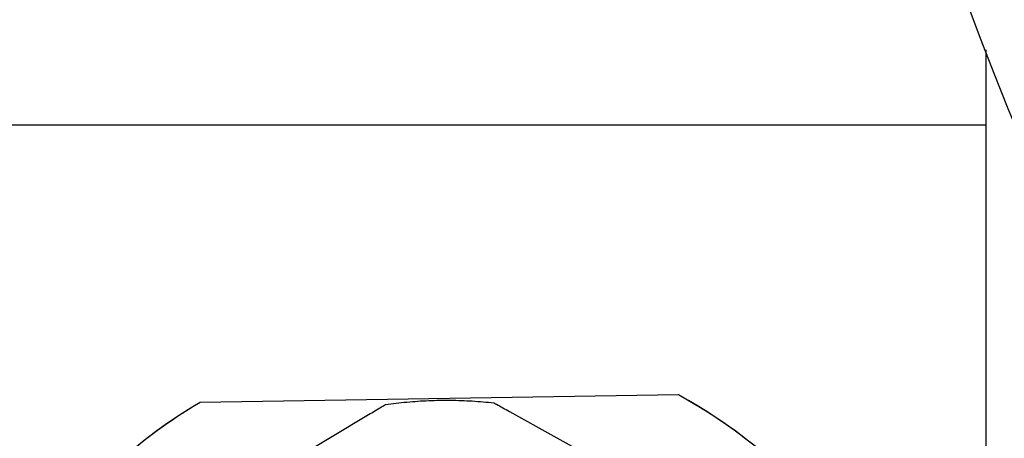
# Model space of a CAD drawing. Header units: inches. Extents: x 36 to 1719, y -84 to 1122.
# Tile 101 of 256: x 667.248 to 668.44, y 313.98 to 314.487. Entities that reach past the tile are written whole.
import ezdxf

# ---------------------------------------------------------------- set-up
doc = ezdxf.new("R2010")
doc.units = ezdxf.units.IN
doc.header["$LTSCALE"] = 48
doc.header["$MEASUREMENT"] = 0
doc.layers.add('Visible (ANSI)', color=7, linetype='Continuous', lineweight=30)

msp = doc.modelspace()

# ---------------------------------------------------------------- linework, layer by layer
at = {"layer": 'Visible (ANSI)'}
for p, q in [((668.41768, 314.45064), (668.41768, 313.54693)), ((668.41768, 314.35943), (665.91768, 314.35943)), ((668.04557, 314.03281), (667.46671, 314.02363)), ((667.37164, 313.83003), (667.67255, 314.01018)), ((667.84123, 314.01286), (668.14772, 313.84234))]:
    msp.add_line(p, q, dxfattribs=at)
msp.add_circle((671.91768, 315.79693), 3.75, dxfattribs=at)
for major_axis, start_param, end_param in [((0.5515, -0.21119), 0.0006608, 1.4400981), ((-0.5515, 0.21119), 5.6062604, 6.2825235)]:
    msp.add_ellipse((667.76432, 313.51357), major_axis=major_axis, ratio=0.9999398, start_param=start_param, end_param=end_param, dxfattribs=at)
msp.add_ellipse((667.76721, 313.5211), major_axis=(-0.40443, 0.15487), ratio=0.9999398, dxfattribs=at)
for points, knots in [([(668.06194, 313.00351), (668.10942, 313.03152), (668.15248, 313.06564), (668.23983, 313.15596), (668.28418, 313.22274), (668.32788, 313.33258), (668.33879, 313.37078), (668.35272, 313.44767), (668.35573, 313.48636), (668.35454, 313.56128), (668.3503, 313.59983), (668.33394, 313.67612), (668.32182, 313.71387), (668.27465, 313.82195), (668.22821, 313.88699), (668.13804, 313.97399), (668.09392, 314.00651), (668.04557, 314.03281)], [0.7401268, 0.7401268, 0.7401268, 0.7401268, 1.1427363, 1.1427363, 1.7136645, 1.7136645, 1.9991286, 1.9991286, 2.2845928, 2.2845928, 2.5700569, 2.5700569, 2.855521, 2.855521, 3.4264492, 3.4264492, 3.8290587, 3.8290587, 3.8290587, 3.8290587]), ([(667.46671, 314.02363), (667.4193, 313.99581), (667.37632, 313.96191), (667.28917, 313.8721), (667.24494, 313.80562), (667.20136, 313.69611), (667.19048, 313.65799), (667.1766, 313.58121), (667.1736, 313.54255), (667.17479, 313.46764), (667.17902, 313.42906), (667.19534, 313.35265), (667.20742, 313.31481), (667.25446, 313.20641), (667.30079, 313.14107), (667.39076, 313.05356), (667.4348, 313.02082), (667.48307, 312.99433)], [-3.8290587, -3.8290587, -3.8290587, -3.8290587, -3.4264492, -3.4264492, -2.855521, -2.855521, -2.5700569, -2.5700569, -2.2845928, -2.2845928, -1.9991286, -1.9991286, -1.7136645, -1.7136645, -1.1427363, -1.1427363, -0.7401268, -0.7401268, -0.7401268, -0.7401268]), ([(667.67255, 314.01018), (667.67753, 314.01317), (667.68349, 314.01673), (667.68875, 314.01985), (667.68976, 314.02045), (667.69054, 314.0209), (667.69072, 314.02101), (667.6909, 314.02111), (667.69095, 314.02114), (667.69095, 314.02114)], [-0.058748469, -0.058748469, -0.058748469, -0.058748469, -0.014483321, -0.014483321, -0.005260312, -0.005260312, -0.002411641, -0.002411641, -0.000188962, -0.000188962, -0.000188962, -0.000188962]), ([(667.69095, 314.02114), (667.69965, 314.02241), (667.70838, 314.02345), (667.72589, 314.02508), (667.73466, 314.02568), (667.75223, 314.02641), (667.76102, 314.02655), (667.7786, 314.02637), (667.78738, 314.02606), (667.80493, 314.02498), (667.81369, 314.02421), (667.82242, 314.02322)], [1.44198698, 1.44198698, 1.44198698, 1.44198698, 1.4935108, 1.4935108, 1.54503461, 1.54503461, 1.59655843, 1.59655843, 1.64808225, 1.64808225, 1.69960607, 1.69960607, 1.69960607, 1.69960607]), ([(667.82242, 314.02322), (667.82243, 314.02322), (667.82249, 314.02319), (667.82267, 314.0231), (667.82286, 314.023), (667.82366, 314.02257), (667.8247, 314.02201), (667.83008, 314.01905), (667.83616, 314.01568), (667.84123, 314.01286)], [-0.245628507, -0.245628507, -0.245628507, -0.245628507, -0.24342626, -0.24342626, -0.24057759, -0.24057759, -0.231354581, -0.231354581, -0.187089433, -0.187089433, -0.187089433, -0.187089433])]:
    msp.add_open_spline(points, degree=3, knots=knots, dxfattribs=at)

doc.saveas('drawing.dxf')
